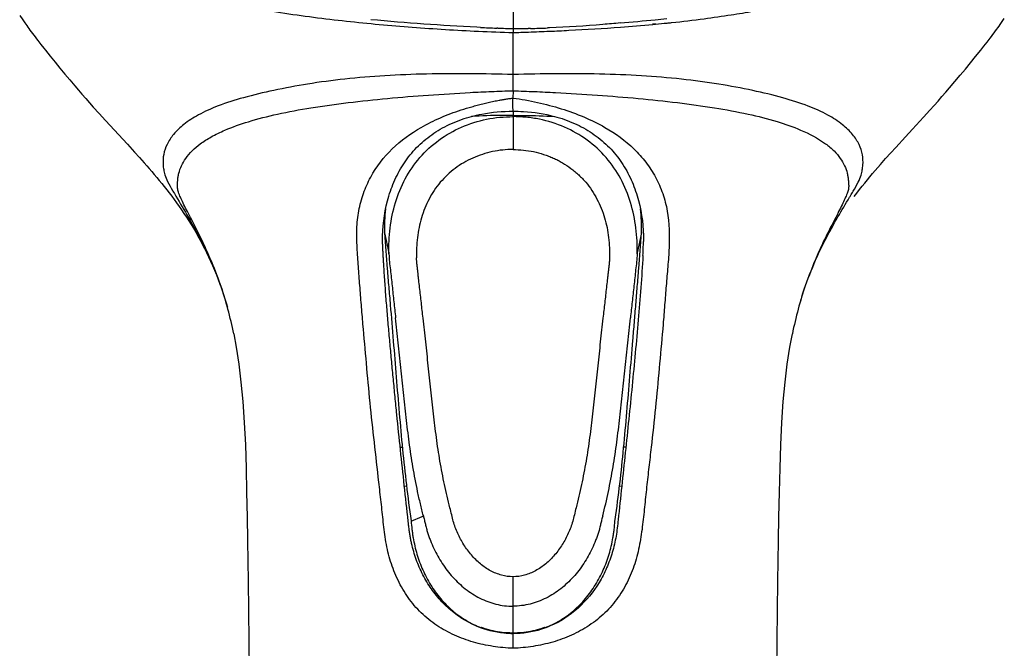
# Model space of a CAD drawing. Header units: millimetres. Extents: x 0 to 420, y 0 to 297.
# Tile 34 of 37: x 289 to 342, y 195 to 229. Entities that reach past the tile are written whole.
import ezdxf

# ---------------------------------------------------------------- set-up
doc = ezdxf.new("R2010")
doc.units = ezdxf.units.MM
doc.header["$LTSCALE"] = 23.1
doc.layers.add('20_ALL_FEATURES', color=7, linetype='CONTINUOUS')

msp = doc.modelspace()

# ---------------------------------------------------------------- linework, layer by layer
at = {"layer": '20_ALL_FEATURES', "color": 7}
for p, q in [((315.339, 234.196), (315.339, 229.292)), ((288.554, 229.567), (288.717, 229.326)), ((341.898, 229.233), (342.012, 229.399)), ((288.717, 229.326), (288.825, 229.168)), ((288.825, 229.168), (288.935, 229.01)), ((313.568, 228.914), (313.37, 228.923)), ((314.509, 228.874), (314.451, 228.876)), ((316.291, 228.855), (316.169, 228.853)), ((316.291, 228.855), (316.169, 228.854)), ((317.31, 228.887), (317.218, 228.883)), ((317.31, 228.887), (317.218, 228.883)), ((322.919, 229.115), (323.075, 229.13)), ((322.923, 229.074), (323.079, 229.088)), ((315.339, 226.351), (315.339, 228.632)), ((341.076, 228.113), (341.239, 228.324)), ((289.699, 227.99), (289.864, 227.781)), ((340.73, 227.675), (340.906, 227.897)), ((340.906, 227.897), (341.076, 228.113)), ((290.21, 227.35), (290.475, 227.023)), ((340.175, 226.989), (340.455, 227.332)), ((340.455, 227.332), (340.73, 227.675)), ((290.475, 227.023), (290.741, 226.699)), ((290.741, 226.699), (291.006, 226.38)), ((315.34, 226.598), (315.34, 226.848)), ((339.896, 226.649), (340.175, 226.989)), ((291.006, 226.38), (291.274, 226.06)), ((339.334, 225.975), (339.617, 226.313)), ((339.617, 226.313), (339.896, 226.649)), ((291.274, 226.06), (291.549, 225.735)), ((291.549, 225.735), (291.74, 225.512)), ((338.837, 225.394), (339.041, 225.631)), ((339.041, 225.631), (339.334, 225.975)), ((291.74, 225.512), (291.936, 225.285)), ((291.936, 225.285), (292.136, 225.055)), ((338.414, 224.91), (338.628, 225.153)), ((338.628, 225.153), (338.837, 225.394)), ((292.136, 225.055), (292.341, 224.823)), ((292.341, 224.823), (292.551, 224.589)), ((292.551, 224.589), (292.873, 224.231)), ((337.972, 224.416), (338.196, 224.664)), ((338.196, 224.664), (338.414, 224.91)), ((292.873, 224.231), (293.206, 223.866)), ((315.339, 224.369), (315.339, 224.136)), ((337.025, 223.379), (337.627, 224.036)), ((337.627, 224.036), (337.972, 224.416)), ((293.206, 223.866), (294.404, 222.565)), ((294.404, 222.565), (294.79, 222.143)), ((335.844, 222.093), (336.116, 222.392)), ((294.79, 222.143), (295.052, 221.852)), ((335.567, 221.786), (335.844, 222.093)), ((335.287, 221.47), (335.567, 221.786)), ((296.855, 220.052), (296.869, 220.027)), ((308.257, 217.288), (308.26, 217.594)), ((308.359, 217.75), (308.589, 216.663)), ((322.318, 217.759), (322.087, 216.663)), ((322.419, 217.613), (322.422, 217.288)), ((331.007, 214.261), (331.014, 214.284)), ((300.448, 210.631), (300.567, 209.655)), ((309.803, 202.121), (309.806, 202.105)), ((309.804, 202.121), (309.806, 202.105)), ((309.806, 202.105), (310.397, 202.36)), ((320.873, 202.103), (320.886, 202.197)), ((320.873, 202.103), (320.887, 202.197)), ((300.958, 198.854), (301.015, 193.808)), ((329.663, 193.808), (329.72, 198.855)), ((313.632, 196.338), (313.609, 196.314)), ((317.068, 196.312), (317.043, 196.337)), ((314.868, 196.062), (314.868, 196.014)), ((315.339, 195.197), (315.339, 195.99)), ((315.811, 196.011), (315.81, 196.063))]:
    msp.add_line(p, q, dxfattribs=at)
at = {"layer": '20_ALL_FEATURES', "color": 4}
for p, q in [((308.589, 216.663), (308.601, 216.609)), ((322.087, 216.663), (322.075, 216.609)), ((309.212, 206.115), (309.328, 206.121)), ((321.466, 206.115), (321.349, 206.121)), ((309.564, 203.998), (309.439, 203.99)), ((321.239, 203.99), (321.121, 203.997)), ((310.397, 202.36), (310.469, 202.39)), ((315.338, 196.043), (315.338, 197.482))]:
    msp.add_line(p, q, dxfattribs=at)
at = {"layer": '20_ALL_FEATURES', "color": 7}
for points in [[(288.935, 229.01), (288.992, 228.929), (289.051, 228.847), (289.112, 228.762), (289.176, 228.675), (289.244, 228.584), (289.313, 228.49), (289.386, 228.394), (289.463, 228.294), (289.54, 228.193), (289.699, 227.99)], [(341.239, 228.324), (341.318, 228.428), (341.394, 228.53), (341.467, 228.627), (341.536, 228.72), (341.601, 228.811), (341.664, 228.898), (341.725, 228.983), (341.783, 229.067), (341.898, 229.233)], [(289.864, 227.781), (289.949, 227.675), (290.21, 227.35)], [(336.116, 222.392), (336.645, 222.968), (337.025, 223.379)], [(295.052, 221.852), (295.317, 221.554), (295.451, 221.401), (295.586, 221.247), (295.721, 221.09), (295.857, 220.93), (295.992, 220.769), (296.128, 220.605), (296.264, 220.438), (296.399, 220.269), (296.535, 220.097), (296.67, 219.923), (296.806, 219.745)], [(333.863, 219.731), (334.005, 219.918), (334.147, 220.102), (334.29, 220.283), (334.433, 220.461), (334.576, 220.635), (334.718, 220.807), (334.861, 220.977), (335.004, 221.144), (335.145, 221.308), (335.287, 221.47)], [(296.806, 219.745), (296.94, 219.564), (297.074, 219.381), (297.207, 219.194), (297.34, 219.004), (297.471, 218.811), (297.602, 218.614), (297.731, 218.414), (297.858, 218.21), (297.984, 218.003), (298.108, 217.793), (298.231, 217.579), (298.351, 217.361), (298.469, 217.139), (298.585, 216.914), (298.699, 216.686), (298.81, 216.453), (298.92, 216.217), (299.027, 215.976), (299.131, 215.731), (299.233, 215.482), (299.331, 215.228), (299.427, 214.97), (299.52, 214.71), (299.609, 214.445), (299.695, 214.177), (299.777, 213.906), (299.825, 213.738)], [(300.175, 212.273), (300.308, 211.555), (300.448, 210.631)], [(330.111, 209.651), (330.23, 210.627), (330.37, 211.551), (330.504, 212.273)], [(300.567, 209.655), (300.666, 208.604), (300.747, 207.46), (300.805, 206.241), (300.844, 204.987), (300.876, 203.674), (300.904, 202.327), (300.927, 201.061), (300.944, 199.917), (300.958, 198.854)], [(329.72, 198.855), (329.734, 199.917), (329.751, 201.061), (329.774, 202.326), (329.803, 203.672), (329.835, 204.985), (329.873, 206.238), (329.931, 207.457), (330.012, 208.601), (330.111, 209.651)]]:
    msp.add_lwpolyline(points, dxfattribs=at)
for centre, radius, start, end in [((316.548, 289.401), 60.421, 276.1826, 276.78133), ((318.711, 340.608), 111.813, 267.36374, 267.81634), ((318.553, 336.437), 107.638, 267.84683, 268.28919), ((315.329, 275.571), 46.726, 270.012, 271.0293), ((315.244, 279.499), 50.654, 271.1851, 272.2334), ((286.522, 607.903), 380.33, 275.22512, 275.51216), ((314.229, 322.846), 94.174, 274.22946, 275.29675), ((315.51, 308.707), 79.977, 275.4309, 275.88395), ((315.927, 304.612), 75.861, 275.8875, 276.07036), ((318.8, 342.569), 113.989, 267.31448, 268.26043), ((309.644, 408.783), 180.241, 271.81075, 272.0788), ((310.2, 393.407), 164.855, 272.0796, 272.47511), ((321.174, 234.124), 28.097, 210.1128, 210.7665), ((318.592, 217.942), 10.235, 173.7629, 181.0656), ((312.077, 217.951), 10.242, 358.9393, 6.2193), ((348.912, 208.628), 18.77, 162.5338, 163.6483), ((315.368, 201.137), 5.104, 250.1133, 261.7069), ((315.307, 201.137), 5.104, 278.2933, 289.8864), ((315.349, 201.93), 5.887, 263.0021, 267.5983), ((315.348, 201.907), 5.864, 267.6037, 268.3704), ((315.348, 201.904), 5.861, 268.3702, 269.9023), ((315.327, 201.899), 5.857, 270.0994, 272.4005), ((315.326, 201.934), 5.891, 272.4018, 276.9951)]:
    msp.add_arc(centre, radius, start, end, dxfattribs=at)
for points, knots in [([(323.949, 229.176), (324.54, 229.239), (325.618, 229.366), (327.103, 229.581), (328.349, 229.784), (329.662, 230.005), (330.961, 230.24), (332.18, 230.511), (332.945, 230.745), (333.392, 230.95), (333.7, 231.14), (333.987, 231.438), (334.113, 231.903), (334.114, 232.379), (334.087, 232.778), (334.08, 233.083), (334.097, 233.338), (334.133, 233.562), (334.145, 233.762), (334.13, 233.886), (334.073, 233.996), (333.967, 234.081), (333.818, 234.144), (333.525, 234.206), (333.277, 234.205), (333.098, 234.196)], [0, 0, 0, 0, 0.127388, 0.232987, 0.321901, 0.398192, 0.51883, 0.604917, 0.666188, 0.68999, 0.710222, 0.743704, 0.775754, 0.81069, 0.845612, 0.861643, 0.876117, 0.900415, 0.910272, 0.918857, 0.926987, 0.936118, 0.947403, 0.961535, 1, 1, 1, 1]), ([(299.158, 230.391), (300.337, 230.126), (302.708, 229.693), (306.286, 229.232), (309.869, 228.91), (312.262, 228.761), (313.459, 228.704)], [0, 0, 0, 0, 0.251354, 0.501206, 0.750592, 1, 1, 1, 1]), ([(313.37, 228.923), (312.411, 228.969), (310.495, 229.084), (308.582, 229.241), (307.627, 229.332)], [0, 0, 0, 0, 0.50007, 1, 1, 1, 1]), ([(315.339, 229.292), (315.339, 229.255), (315.338, 229.106), (315.336, 228.957), (315.339, 228.846)], [0, 0, 0, 0, 0.247884, 1, 1, 1, 1]), ([(315.339, 228.846), (315.339, 228.828), (315.345, 228.792), (315.344, 228.739), (315.339, 228.685), (315.339, 228.65), (315.339, 228.632)], [0, 0, 0, 0, 0.250469, 0.500033, 0.750145, 1, 1, 1, 1]), ([(321.158, 229.154), (320.844, 229.125), (319.564, 229.013), (318.28, 228.926), (317.31, 228.887)], [0, 0, 0, 0, 0.244986, 1, 1, 1, 1]), ([(317.319, 228.706), (317.671, 228.721), (318.957, 228.781), (320.242, 228.859), (321.175, 228.928)], [0, 0, 0, 0, 0.273817, 1, 1, 1, 1]), ([(315.339, 226.352), (313.776, 226.399), (311.453, 226.424), (308.407, 226.305), (306.251, 226.131), (304.239, 225.859), (302.403, 225.518), (300.778, 225.134), (299.405, 224.702), (298.312, 224.219), (297.494, 223.697), (296.914, 223.155), (296.54, 222.596), (296.35, 222.027), (296.324, 221.554), (296.362, 221.233), (296.397, 221.049), (296.448, 220.828), (296.605, 220.493), (296.761, 220.215), (296.855, 220.052)], [0, 0, 0, 0, 0.209634, 0.311228, 0.408463, 0.499485, 0.583298, 0.658581, 0.723201, 0.775982, 0.818266, 0.8527, 0.881684, 0.907492, 0.9321, 0.944465, 0.950736, 0.957192, 0.974833, 1, 1, 1, 1]), ([(315.339, 225.47), (315.336, 225.538), (315.34, 225.659), (315.339, 225.855), (315.339, 226.081), (315.34, 226.254), (315.339, 226.351)], [0, 0, 0, 0, 0.231841, 0.411197, 0.668848, 1, 1, 1, 1]), ([(333.8, 220.013), (333.896, 220.179), (334.056, 220.464), (334.24, 220.848), (334.304, 221.167), (334.352, 221.536), (334.328, 222.01), (334.142, 222.58), (333.772, 223.141), (333.196, 223.685), (332.381, 224.209), (331.291, 224.693), (329.92, 225.126), (328.294, 225.512), (326.458, 225.854), (324.443, 226.127), (322.284, 226.302), (319.233, 226.423), (316.905, 226.398), (315.339, 226.351)], [0, 0, 0, 0, 0.025627, 0.043802, 0.056611, 0.068989, 0.093595, 0.119353, 0.14824, 0.182539, 0.224649, 0.277232, 0.341682, 0.416845, 0.500587, 0.591558, 0.688766, 0.790353, 1, 1, 1, 1]), ([(299.697, 223.332), (300.113, 223.511), (301.051, 223.842), (302.616, 224.236), (304.425, 224.57), (306.42, 224.847), (308.548, 225.067), (310.761, 225.247), (312.646, 225.363), (314.177, 225.438), (314.951, 225.462), (315.339, 225.474)], [0, 0, 0, 0, 0.085547, 0.187947, 0.304979, 0.433522, 0.56914, 0.709808, 0.85359, 0.926484, 1, 1, 1, 1]), ([(314.899, 225.011), (314.971, 225.023), (315.079, 225.042), (315.225, 225.059), (315.299, 225.066), (315.334, 225.075)], [0, 0, 0, 0, 0.499617, 0.749297, 1, 1, 1, 1]), ([(315.339, 225.471), (315.339, 225.44), (315.338, 225.308), (315.334, 225.176), (315.334, 225.075)], [0, 0, 0, 0, 0.238539, 1, 1, 1, 1]), ([(315.339, 224.364), (315.338, 224.425), (315.335, 224.662), (315.335, 224.899), (315.334, 225.075)], [0, 0, 0, 0, 0.258453, 1, 1, 1, 1]), ([(315.334, 225.075), (315.782, 225.018), (316.665, 224.856), (317.953, 224.516), (319.184, 224.075), (319.96, 223.695), (320.33, 223.482)], [0, 0, 0, 0, 0.257081, 0.509654, 0.75732, 1, 1, 1, 1]), ([(315.339, 225.47), (315.726, 225.458), (316.497, 225.434), (318.023, 225.359), (319.902, 225.244), (322.108, 225.065), (324.23, 224.846), (326.222, 224.571), (328.029, 224.239), (329.594, 223.848), (330.534, 223.519), (330.951, 223.341)], [0, 0, 0, 0, 0.073423, 0.146226, 0.289837, 0.43035, 0.565876, 0.694384, 0.811516, 0.914124, 1, 1, 1, 1]), ([(310.355, 223.486), (310.694, 223.681), (311.222, 223.943), (311.954, 224.238), (312.522, 224.435), (313.004, 224.581), (313.395, 224.687), (313.692, 224.762), (313.941, 224.82), (314.14, 224.865), (314.29, 224.899), (314.44, 224.935), (314.566, 224.961), (314.669, 224.977), (314.747, 224.988), (314.823, 224.995), (314.876, 225), (314.899, 225.011)], [0, 0, 0, 0, 0.243194, 0.366659, 0.491324, 0.6171, 0.680362, 0.74388, 0.807632, 0.839559, 0.87148, 0.903385, 0.935477, 0.951656, 0.967931, 0.984294, 1, 1, 1, 1]), ([(308.259, 217.594), (308.274, 218.324), (308.437, 219.416), (308.954, 220.764), (309.487, 221.691), (310.181, 222.508), (311.026, 223.194), (312.005, 223.735), (312.721, 223.982), (313.091, 224.08)], [0, 0, 0, 0, 0.251148, 0.373937, 0.495456, 0.617136, 0.740772, 0.868031, 1, 1, 1, 1]), ([(313.091, 224.08), (313.272, 224.128), (314.01, 224.295), (314.769, 224.366), (315.339, 224.364)], [0, 0, 0, 0, 0.24676, 1, 1, 1, 1]), ([(315.338, 224.136), (315.136, 224.136), (314.387, 224.132), (313.638, 224.109), (313.091, 224.08)], [0, 0, 0, 0, 0.26964, 1, 1, 1, 1]), ([(315.338, 224.136), (315.54, 224.136), (316.29, 224.132), (317.04, 224.109), (317.587, 224.08)], [0, 0, 0, 0, 0.2697, 1, 1, 1, 1]), ([(315.339, 224.364), (315.53, 224.364), (316.287, 224.341), (317.041, 224.225), (317.587, 224.08)], [0, 0, 0, 0, 0.252854, 1, 1, 1, 1]), ([(317.587, 224.08), (317.957, 223.982), (318.672, 223.736), (319.649, 223.196), (320.493, 222.512), (321.186, 221.698), (321.72, 220.774), (322.237, 219.43), (322.402, 218.341), (322.419, 217.613)], [0, 0, 0, 0, 0.13202, 0.259329, 0.382999, 0.504685, 0.626186, 0.74894, 1, 1, 1, 1]), ([(315.339, 195.197), (314.975, 195.209), (314.249, 195.28), (313.178, 195.509), (312.15, 195.889), (311.185, 196.41), (310.329, 197.097), (309.617, 197.933), (309.07, 198.884), (308.667, 199.903), (308.414, 200.969), (308.316, 201.874), (308.239, 202.597), (308.155, 203.319), (308.011, 204.58), (307.813, 206.379), (307.569, 208.529), (307.382, 210.67), (307.222, 212.443), (307.102, 213.849), (307.021, 214.893), (306.944, 215.927), (306.87, 216.949), (306.832, 217.96), (306.939, 218.954), (307.196, 219.905), (307.714, 221.093), (308.724, 222.396), (309.788, 223.16), (310.355, 223.486)], [0, 0, 0, 0, 0.032384, 0.064763, 0.097138, 0.12951, 0.161868, 0.194231, 0.2266, 0.258977, 0.291344, 0.323702, 0.339873, 0.356037, 0.388337, 0.452796, 0.516987, 0.580772, 0.643969, 0.675269, 0.706321, 0.737077, 0.767484, 0.797465, 0.82696, 0.85602, 0.884746, 0.941836, 1, 1, 1, 1]), ([(320.33, 223.482), (320.897, 223.156), (321.7, 222.576), (322.568, 221.605), (323.096, 220.79), (323.491, 219.897), (323.822, 218.615), (323.848, 217.265), (323.741, 215.915), (323.65, 214.883), (323.571, 213.84), (323.46, 212.434), (323.298, 210.664), (323.103, 208.526), (322.911, 206.737), (322.745, 205.302), (322.622, 204.222), (322.504, 203.141), (322.399, 202.056), (322.251, 200.975), (322.009, 199.908), (321.617, 198.884), (321.061, 197.938), (320.353, 197.098), (319.493, 196.413), (318.53, 195.888), (317.501, 195.509), (316.43, 195.281), (315.703, 195.214), (315.339, 195.197)], [0, 0, 0, 0, 0.058206, 0.086887, 0.115506, 0.14428, 0.173338, 0.232759, 0.263145, 0.293887, 0.324912, 0.356183, 0.419324, 0.483052, 0.547178, 0.57935, 0.611575, 0.643842, 0.676142, 0.708487, 0.740868, 0.773235, 0.805649, 0.838048, 0.870409, 0.902825, 0.935219, 0.967608, 1, 1, 1, 1]), ([(297.122, 220.176), (297.113, 220.246), (297.117, 220.385), (297.129, 220.59), (297.151, 220.793), (297.207, 221.067), (297.328, 221.414), (297.665, 221.996), (298.232, 222.529), (298.98, 223), (299.443, 223.223), (299.697, 223.332)], [0, 0, 0, 0, 0.048402, 0.094751, 0.141412, 0.188686, 0.28655, 0.392434, 0.648219, 0.809739, 1, 1, 1, 1]), ([(330.951, 223.341), (331.425, 223.139), (332.072, 222.806), (332.76, 222.233), (333.108, 221.827), (333.347, 221.417), (333.47, 221.068), (333.527, 220.793), (333.548, 220.589), (333.561, 220.383), (333.566, 220.244), (333.556, 220.174)], [0, 0, 0, 0, 0.351898, 0.48976, 0.608586, 0.714297, 0.811915, 0.859049, 0.905562, 0.951761, 1, 1, 1, 1]), ([(297.031, 219.751), (297.262, 219.363), (297.772, 218.517), (298.532, 217.126), (299.261, 215.508), (299.658, 214.334), (299.832, 213.718)], [0, 0, 0, 0, 0.203031, 0.443967, 0.712209, 1, 1, 1, 1]), ([(300.176, 212.274), (299.995, 213.172), (299.646, 214.474), (299.023, 216.101), (298.539, 217.182), (298.061, 218.14), (297.688, 218.855), (297.434, 219.356), (297.286, 219.669), (297.179, 219.936), (297.131, 220.102), (297.122, 220.176)], [0, 0, 0, 0, 0.32322, 0.473876, 0.614117, 0.741279, 0.851433, 0.898656, 0.939575, 0.973562, 1, 1, 1, 1]), ([(333.556, 220.174), (333.547, 220.099), (333.499, 219.934), (333.392, 219.667), (333.245, 219.354), (332.991, 218.853), (332.618, 218.138), (332.14, 217.181), (331.656, 216.099), (331.034, 214.473), (330.685, 213.171), (330.504, 212.273)], [0, 0, 0, 0, 0.026441, 0.060428, 0.101347, 0.148571, 0.258722, 0.385881, 0.52612, 0.676772, 1, 1, 1, 1]), ([(333.61, 219.691), (333.626, 219.719), (333.69, 219.826), (333.753, 219.933), (333.8, 220.013)], [0, 0, 0, 0, 0.259779, 1, 1, 1, 1]), ([(331.014, 214.284), (331.187, 214.831), (331.571, 215.874), (332.246, 217.316), (332.937, 218.57), (333.399, 219.337), (333.61, 219.691)], [0, 0, 0, 0, 0.286277, 0.55329, 0.794241, 1, 1, 1, 1]), ([(308.359, 217.752), (308.399, 217.099), (308.476, 216.12), (308.589, 214.817), (308.702, 213.514), (308.838, 211.884), (309.049, 209.276), (309.318, 206.016), (309.619, 203.416), (309.803, 202.121)], [0, 0, 0, 0, 0.124995, 0.187499, 0.250002, 0.375001, 0.499997, 0.749996, 1, 1, 1, 1]), ([(320.887, 202.197), (320.978, 202.842), (321.144, 204.134), (321.349, 206.077), (321.523, 208.024), (321.683, 209.971), (321.819, 211.594), (321.927, 212.892), (322.007, 213.866), (322.087, 214.839), (322.195, 216.138), (322.278, 217.111), (322.318, 217.761)], [0, 0, 0, 0, 0.125007, 0.25001, 0.375011, 0.500008, 0.625007, 0.687506, 0.750004, 0.812502, 0.875003, 1, 1, 1, 1]), ([(309.647, 202.1), (309.578, 202.746), (309.437, 204.034), (309.227, 205.964), (309.062, 207.569), (308.935, 208.85), (308.842, 209.806), (308.751, 210.76), (308.662, 211.709), (308.577, 212.654), (308.51, 213.439), (308.459, 214.064), (308.423, 214.531), (308.389, 214.996), (308.357, 215.458), (308.332, 215.843), (308.313, 216.149), (308.299, 216.378), (308.288, 216.569), (308.279, 216.721), (308.273, 216.834), (308.267, 216.948), (308.264, 217.043), (308.261, 217.118), (308.26, 217.165), (308.257, 217.203), (308.26, 217.232), (308.257, 217.259), (308.251, 217.281), (308.257, 217.288)], [0, 0, 0, 0, 0.127608, 0.254921, 0.381789, 0.444995, 0.50801, 0.570813, 0.633357, 0.695594, 0.757473, 0.788262, 0.818939, 0.849495, 0.879914, 0.910186, 0.925259, 0.940291, 0.955285, 0.962767, 0.970238, 0.977696, 0.985141, 0.988859, 0.992573, 0.994435, 0.996265, 0.998185, 1, 1, 1, 1]), ([(322.391, 216.533), (322.399, 216.659), (322.407, 216.91), (322.421, 217.162), (322.422, 217.288)], [0, 0, 0, 0, 0.501276, 1, 1, 1, 1]), ([(322.393, 216.532), (322.325, 215.364), (322.145, 213), (321.804, 209.432), (321.439, 205.814), (321.173, 203.391), (321.044, 202.175)], [0, 0, 0, 0, 0.243538, 0.493001, 0.745677, 1, 1, 1, 1]), ([(313.393, 196.384), (313.117, 196.498), (312.582, 196.776), (311.861, 197.318), (311.231, 197.963), (310.702, 198.694), (310.35, 199.357), (310.12, 199.911), (309.975, 200.337), (309.875, 200.698), (309.809, 200.99), (309.765, 201.21), (309.728, 201.432), (309.702, 201.617), (309.684, 201.766), (309.673, 201.859), (309.664, 201.933), (309.659, 201.989), (309.653, 202.035), (309.651, 202.068), (309.648, 202.087), (309.645, 202.096), (309.646, 202.1)], [0, 0, 0, 0, 0.125005, 0.25001, 0.375006, 0.5, 0.624994, 0.687518, 0.750034, 0.812542, 0.843794, 0.875043, 0.906288, 0.937529, 0.953148, 0.968766, 0.976575, 0.984384, 0.992209, 0.996028, 0.99818, 1, 1, 1, 1]), ([(309.806, 202.105), (309.82, 201.953), (309.841, 201.726), (309.879, 201.424), (309.928, 201.123), (310.003, 200.75), (310.159, 200.161), (310.422, 199.444), (310.847, 198.633), (311.384, 197.889), (312.029, 197.235), (312.772, 196.694), (313.324, 196.423), (313.609, 196.314)], [0, 0, 0, 0, 0.062445, 0.093668, 0.124892, 0.187336, 0.249787, 0.374654, 0.499564, 0.624537, 0.749591, 0.874742, 1, 1, 1, 1]), ([(317.068, 196.312), (317.354, 196.421), (317.906, 196.691), (318.65, 197.232), (319.295, 197.886), (319.832, 198.63), (320.258, 199.442), (320.52, 200.159), (320.676, 200.748), (320.752, 201.121), (320.8, 201.422), (320.838, 201.724), (320.859, 201.952), (320.873, 202.103)], [0, 0, 0, 0, 0.125264, 0.250424, 0.375489, 0.500468, 0.62538, 0.750242, 0.812688, 0.875127, 0.906347, 0.937565, 1, 1, 1, 1]), ([(321.045, 202.175), (321.013, 201.877), (320.95, 201.281), (320.746, 200.403), (320.439, 199.555), (319.889, 198.488), (318.933, 197.312), (317.912, 196.644), (317.363, 196.409)], [0, 0, 0, 0, 0.12516, 0.250362, 0.375597, 0.500828, 0.750552, 1, 1, 1, 1]), ([(315.339, 195.99), (315.173, 195.99), (314.509, 196.025), (313.853, 196.193), (313.393, 196.384)], [0, 0, 0, 0, 0.250566, 1, 1, 1, 1]), ([(317.363, 196.409), (317.204, 196.341), (316.555, 196.099), (315.857, 195.988), (315.339, 195.99)], [0, 0, 0, 0, 0.250666, 1, 1, 1, 1])]:
    msp.add_open_spline(points, degree=3, knots=knots, dxfattribs=at)
at = {"layer": '20_ALL_FEATURES', "color": 4}
for points, knots in [([(308.6, 216.608), (308.585, 217.079), (308.63, 218.023), (308.917, 219.407), (309.446, 220.715), (310.242, 221.882), (311.287, 222.84), (312.528, 223.544), (313.899, 223.973), (314.858, 224.068), (315.337, 224.067)], [0, 0, 0, 0, 0.125013, 0.249509, 0.373502, 0.497195, 0.621276, 0.746382, 0.872758, 1, 1, 1, 1]), ([(322.075, 216.609), (322.09, 217.08), (322.046, 218.023), (321.758, 219.407), (321.228, 220.715), (320.432, 221.882), (319.387, 222.84), (318.147, 223.544), (317.005, 223.901), (316.058, 224.044), (315.577, 224.067), (315.337, 224.067)], [0, 0, 0, 0, 0.125, 0.249467, 0.37344, 0.497114, 0.621177, 0.746261, 0.872619, 0.936254, 1, 1, 1, 1]), ([(315.337, 224.067), (315.337, 223.817), (315.339, 223.222), (315.34, 222.627), (315.34, 222.282)], [0, 0, 0, 0, 0.41988, 1, 1, 1, 1]), ([(315.34, 222.282), (315.152, 222.283), (314.777, 222.265), (314.22, 222.178), (313.678, 222.029), (313.154, 221.828), (312.654, 221.578), (312.19, 221.269), (311.767, 220.91), (311.383, 220.511), (311.051, 220.07), (310.773, 219.594), (310.54, 219.095), (310.296, 218.403), (310.124, 217.497), (310.087, 216.761), (310.097, 216.393)], [0, 0, 0, 0, 0.063479, 0.126921, 0.190179, 0.253325, 0.316234, 0.378889, 0.441393, 0.503657, 0.565684, 0.62768, 0.689652, 0.751564, 0.875549, 1, 1, 1, 1]), ([(315.34, 222.282), (315.528, 222.278), (315.903, 222.261), (316.46, 222.179), (316.911, 222.052), (317.264, 221.928), (317.523, 221.823), (317.776, 221.704), (318.101, 221.525), (318.407, 221.314), (318.698, 221.085), (318.907, 220.903), (319.106, 220.711), (319.353, 220.439), (319.626, 220.069), (319.903, 219.593), (320.134, 219.094), (320.38, 218.403), (320.554, 217.497), (320.585, 216.761), (320.578, 216.393)], [0, 0, 0, 0, 0.063503, 0.126861, 0.190128, 0.221761, 0.253333, 0.284809, 0.316196, 0.378858, 0.410169, 0.441409, 0.472559, 0.503643, 0.565715, 0.627677, 0.689618, 0.751556, 0.87553, 1, 1, 1, 1]), ([(308.601, 216.609), (308.606, 216.464), (308.625, 216.175), (308.68, 215.744), (308.725, 215.31), (308.79, 214.73), (308.869, 214.005), (308.933, 213.424), (308.965, 213.134)], [0, 0, 0, 0, 0.124026, 0.248559, 0.373468, 0.498516, 0.748994, 1, 1, 1, 1]), ([(322.075, 216.608), (322.071, 216.464), (322.049, 216.175), (321.995, 215.743), (321.95, 215.31), (321.901, 214.875), (321.854, 214.441), (321.79, 213.86), (321.742, 213.424), (321.71, 213.134)], [0, 0, 0, 0, 0.12402, 0.248556, 0.373468, 0.498515, 0.623682, 0.748994, 1, 1, 1, 1]), ([(310.453, 213.13), (310.423, 213.406), (310.376, 213.821), (310.314, 214.373), (310.267, 214.786), (310.228, 215.13), (310.197, 215.405), (310.174, 215.612), (310.151, 215.818), (310.126, 216.018), (310.105, 216.209), (310.099, 216.332), (310.097, 216.393)], [0, 0, 0, 0, 0.254362, 0.381038, 0.507687, 0.634489, 0.697577, 0.760455, 0.824271, 0.887314, 0.944607, 1, 1, 1, 1]), ([(320.578, 216.393), (320.576, 216.332), (320.57, 216.209), (320.549, 216.018), (320.525, 215.818), (320.502, 215.612), (320.478, 215.405), (320.447, 215.13), (320.408, 214.786), (320.362, 214.373), (320.299, 213.821), (320.253, 213.406), (320.222, 213.13)], [0, 0, 0, 0, 0.055393, 0.112686, 0.175729, 0.239545, 0.302423, 0.365512, 0.492313, 0.618962, 0.745638, 1, 1, 1, 1]), ([(310.469, 202.39), (310.412, 202.609), (310.306, 203.048), (310.108, 203.931), (309.896, 205.043), (309.696, 206.387), (309.536, 207.737), (309.396, 209.088), (309.256, 210.439), (309.11, 211.787), (309.013, 212.685), (308.965, 213.134)], [0, 0, 0, 0, 0.062414, 0.124873, 0.249899, 0.375039, 0.500224, 0.625384, 0.750449, 0.875349, 1, 1, 1, 1]), ([(311.914, 202.823), (311.806, 203.242), (311.61, 204.084), (311.364, 205.357), (311.172, 206.642), (311.016, 207.936), (310.879, 209.235), (310.74, 210.536), (310.597, 211.834), (310.501, 212.698), (310.453, 213.13)], [0, 0, 0, 0, 0.124449, 0.248822, 0.37338, 0.498411, 0.623948, 0.749661, 0.875032, 1, 1, 1, 1]), ([(320.222, 213.13), (320.174, 212.698), (320.078, 211.834), (319.935, 210.536), (319.796, 209.235), (319.659, 207.936), (319.503, 206.642), (319.311, 205.357), (319.065, 204.084), (318.869, 203.242), (318.761, 202.823)], [0, 0, 0, 0, 0.124968, 0.250339, 0.376052, 0.501589, 0.62662, 0.751178, 0.875551, 1, 1, 1, 1]), ([(320.207, 202.39), (320.32, 202.828), (320.525, 203.709), (320.778, 205.043), (320.979, 206.387), (321.139, 207.737), (321.279, 209.088), (321.42, 210.439), (321.565, 211.787), (321.662, 212.685), (321.71, 213.134)], [0, 0, 0, 0, 0.124867, 0.249895, 0.375034, 0.500221, 0.625381, 0.750447, 0.875348, 1, 1, 1, 1]), ([(315.34, 199.083), (315.131, 199.083), (314.705, 199.143), (314.101, 199.391), (313.55, 199.771), (313.064, 200.255), (312.653, 200.816), (312.377, 201.33), (312.201, 201.762), (312.09, 202.098), (312.007, 202.455), (311.946, 202.698), (311.915, 202.824)], [0, 0, 0, 0, 0.11485, 0.232832, 0.35481, 0.480029, 0.607274, 0.735088, 0.798942, 0.862507, 0.929238, 1, 1, 1, 1]), ([(318.761, 202.823), (318.73, 202.698), (318.669, 202.455), (318.586, 202.099), (318.475, 201.762), (318.3, 201.332), (318.025, 200.818), (317.614, 200.257), (317.129, 199.773), (316.578, 199.392), (315.975, 199.143), (315.55, 199.083), (315.34, 199.082)], [0, 0, 0, 0, 0.070737, 0.137466, 0.201021, 0.264864, 0.39266, 0.519893, 0.645113, 0.767109, 0.885122, 1, 1, 1, 1]), ([(310.469, 202.39), (310.487, 202.315), (310.525, 202.164), (310.58, 201.937), (310.634, 201.711), (310.698, 201.486), (310.771, 201.264), (310.878, 200.972), (311.093, 200.472), (311.476, 199.791), (312.048, 199.05), (312.731, 198.406), (313.521, 197.896), (314.402, 197.562), (315.027, 197.483), (315.338, 197.482)], [0, 0, 0, 0, 0.031198, 0.062428, 0.093661, 0.124901, 0.156151, 0.187397, 0.249866, 0.37475, 0.499696, 0.624716, 0.749793, 0.874896, 1, 1, 1, 1]), ([(320.207, 202.39), (320.188, 202.315), (320.15, 202.164), (320.095, 201.937), (320.041, 201.711), (319.977, 201.486), (319.904, 201.264), (319.797, 200.972), (319.582, 200.472), (319.2, 199.792), (318.628, 199.05), (317.945, 198.407), (317.155, 197.897), (316.275, 197.563), (315.65, 197.483), (315.338, 197.482)], [0, 0, 0, 0, 0.031203, 0.062425, 0.09366, 0.124902, 0.156152, 0.187397, 0.249865, 0.37475, 0.499695, 0.624715, 0.749793, 0.874896, 1, 1, 1, 1]), ([(315.338, 197.482), (315.337, 197.553), (315.338, 197.748), (315.338, 198.104), (315.337, 198.566), (315.339, 198.904), (315.34, 199.082)], [0, 0, 0, 0, 0.133279, 0.36547, 0.66712, 1, 1, 1, 1])]:
    msp.add_open_spline(points, degree=3, knots=knots, dxfattribs=at)
msp.add_open_spline([(315.337, 224.067), (315.338, 224.09), (315.338, 224.113), (315.338, 224.136)], degree=3, dxfattribs=at)

doc.saveas('drawing.dxf')
